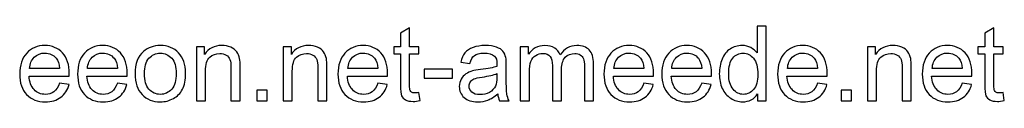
# Model space of a CAD drawing. Header units: millimetres. Extents: x -588 to 641, y -646 to 664.
# Tile 7 of 26: x 136 to 365, y -646 to -629. Entities that reach past the tile are written whole.
import ezdxf

# ---------------------------------------------------------------- set-up
doc = ezdxf.new("R2010")
doc.units = ezdxf.units.MM
doc.header["$MEASUREMENT"] = 0
doc.layers.add('Layer 1', color=7, linetype='Continuous')

msp = doc.modelspace()

# ---------------------------------------------------------------- linework, layer by layer
at = {"layer": 'Layer 1', "color": 250}
for points, knots in [([(228.3447, -644.0798), (228.3447, -644.0798), (228.6352, -645.9599), (228.6352, -645.9599), (228.6352, -645.9599), (228.038, -646.085), (227.5014, -646.1496), (227.0334, -646.1496), (227.0334, -646.1496), (226.2628, -646.1496), (225.6656, -646.0285), (225.238, -645.7824), (225.238, -645.7824), (224.8143, -645.5363), (224.5158, -645.2175), (224.3423, -644.8181), (224.3423, -644.8181), (224.1688, -644.4187), (224.084, -643.5795), (224.084, -642.3005), (224.084, -642.3005), (224.084, -642.3005), (224.084, -635.0623), (224.084, -635.0623), (224.084, -635.0623), (224.084, -635.0623), (222.5105, -635.0623), (222.5105, -635.0623), (222.5105, -635.0623), (222.5105, -635.0623), (222.5105, -633.4161), (222.5105, -633.4161), (222.5105, -633.4161), (222.5105, -633.4161), (224.084, -633.4161), (224.084, -633.4161), (224.084, -633.4161), (224.084, -633.4161), (224.084, -630.3095), (224.084, -630.3095), (224.084, -630.3095), (224.084, -630.3095), (226.2144, -629.0305), (226.2144, -629.0305), (226.2144, -629.0305), (226.2144, -629.0305), (226.2144, -633.4161), (226.2144, -633.4161), (226.2144, -633.4161), (226.2144, -633.4161), (228.3447, -633.4161), (228.3447, -633.4161), (228.3447, -633.4161), (228.3447, -633.4161), (228.3447, -635.0623), (228.3447, -635.0623), (228.3447, -635.0623), (228.3447, -635.0623), (226.2144, -635.0623), (226.2144, -635.0623), (226.2144, -635.0623), (226.2144, -635.0623), (226.2144, -642.4215), (226.2144, -642.4215), (226.2144, -642.4215), (226.2144, -643.0308), (226.2507, -643.4221), (226.3273, -643.5956), (226.3273, -643.5956), (226.3999, -643.7691), (226.521, -643.9063), (226.6904, -644.0112), (226.6904, -644.0112), (226.8599, -644.112), (227.102, -644.1645), (227.4167, -644.1645), (227.4167, -644.1645), (227.6507, -644.1645), (227.9614, -644.1363), (228.3447, -644.0798)], [0, 0, 0, 0, 0.04761905, 0.04761905, 0.04761905, 0.04761905, 0.0952381, 0.0952381, 0.0952381, 0.0952381, 0.14285714, 0.14285714, 0.14285714, 0.14285714, 0.19047619, 0.19047619, 0.19047619, 0.19047619, 0.23809524, 0.23809524, 0.23809524, 0.23809524, 0.28571429, 0.28571429, 0.28571429, 0.28571429, 0.33333333, 0.33333333, 0.33333333, 0.33333333, 0.38095238, 0.38095238, 0.38095238, 0.38095238, 0.42857143, 0.42857143, 0.42857143, 0.42857143, 0.47619048, 0.47619048, 0.47619048, 0.47619048, 0.52380952, 0.52380952, 0.52380952, 0.52380952, 0.57142857, 0.57142857, 0.57142857, 0.57142857, 0.61904762, 0.61904762, 0.61904762, 0.61904762, 0.66666667, 0.66666667, 0.66666667, 0.66666667, 0.71428571, 0.71428571, 0.71428571, 0.71428571, 0.76190476, 0.76190476, 0.76190476, 0.76190476, 0.80952381, 0.80952381, 0.80952381, 0.80952381, 0.85714286, 0.85714286, 0.85714286, 0.85714286, 0.9047619, 0.9047619, 0.9047619, 0.9047619, 1, 1, 1, 1]), ([(307.1741, -645.9801), (307.1741, -645.9801), (307.1741, -644.3864), (307.1741, -644.3864), (307.1741, -644.3864), (306.3793, -645.625), (305.2092, -646.2464), (303.6639, -646.2464), (303.6639, -646.2464), (302.6634, -646.2464), (301.7434, -645.972), (300.9083, -645.4193), (300.9083, -645.4193), (300.0691, -644.8706), (299.4195, -644.0999), (298.9555, -643.1155), (298.9555, -643.1155), (298.4955, -642.127), (298.2656, -640.9933), (298.2656, -639.7102), (298.2656, -639.7102), (298.2656, -638.4595), (298.4754, -637.3257), (298.8909, -636.305), (298.8909, -636.305), (299.3105, -635.2882), (299.9359, -634.5055), (300.7711, -633.9649), (300.7711, -633.9649), (301.6022, -633.4202), (302.5383, -633.1499), (303.5671, -633.1499), (303.5671, -633.1499), (304.3256, -633.1499), (304.9994, -633.3112), (305.5885, -633.63), (305.5885, -633.63), (306.1775, -633.9487), (306.6577, -634.3683), (307.0289, -634.8807), (307.0289, -634.8807), (307.0289, -634.8807), (307.0289, -628.6472), (307.0289, -628.6472), (307.0289, -628.6472), (307.0289, -628.6472), (309.1592, -628.6472), (309.1592, -628.6472), (309.1592, -628.6472), (309.1592, -628.6472), (309.1592, -645.9801), (309.1592, -645.9801), (309.1592, -645.9801), (309.1592, -645.9801), (307.1741, -645.9801), (307.1741, -645.9801)], [0, 0, 0, 0, 0.06666667, 0.06666667, 0.06666667, 0.06666667, 0.13333333, 0.13333333, 0.13333333, 0.13333333, 0.2, 0.2, 0.2, 0.2, 0.26666667, 0.26666667, 0.26666667, 0.26666667, 0.33333333, 0.33333333, 0.33333333, 0.33333333, 0.4, 0.4, 0.4, 0.4, 0.46666667, 0.46666667, 0.46666667, 0.46666667, 0.53333333, 0.53333333, 0.53333333, 0.53333333, 0.6, 0.6, 0.6, 0.6, 0.66666667, 0.66666667, 0.66666667, 0.66666667, 0.73333333, 0.73333333, 0.73333333, 0.73333333, 0.8, 0.8, 0.8, 0.8, 0.86666667, 0.86666667, 0.86666667, 0.86666667, 1, 1, 1, 1]), ([(364.2688, -644.0798), (364.2688, -644.0798), (364.5593, -645.9599), (364.5593, -645.9599), (364.5593, -645.9599), (363.9621, -646.085), (363.4255, -646.1496), (362.9575, -646.1496), (362.9575, -646.1496), (362.1869, -646.1496), (361.5897, -646.0285), (361.1621, -645.7824), (361.1621, -645.7824), (360.7384, -645.5363), (360.4399, -645.2175), (360.2664, -644.8181), (360.2664, -644.8181), (360.0929, -644.4187), (360.0081, -643.5795), (360.0081, -642.3005), (360.0081, -642.3005), (360.0081, -642.3005), (360.0081, -635.0623), (360.0081, -635.0623), (360.0081, -635.0623), (360.0081, -635.0623), (358.4346, -635.0623), (358.4346, -635.0623), (358.4346, -635.0623), (358.4346, -635.0623), (358.4346, -633.4161), (358.4346, -633.4161), (358.4346, -633.4161), (358.4346, -633.4161), (360.0081, -633.4161), (360.0081, -633.4161), (360.0081, -633.4161), (360.0081, -633.4161), (360.0081, -630.3095), (360.0081, -630.3095), (360.0081, -630.3095), (360.0081, -630.3095), (362.1385, -629.0305), (362.1385, -629.0305), (362.1385, -629.0305), (362.1385, -629.0305), (362.1385, -633.4161), (362.1385, -633.4161), (362.1385, -633.4161), (362.1385, -633.4161), (364.2688, -633.4161), (364.2688, -633.4161), (364.2688, -633.4161), (364.2688, -633.4161), (364.2688, -635.0623), (364.2688, -635.0623), (364.2688, -635.0623), (364.2688, -635.0623), (362.1385, -635.0623), (362.1385, -635.0623), (362.1385, -635.0623), (362.1385, -635.0623), (362.1385, -642.4215), (362.1385, -642.4215), (362.1385, -642.4215), (362.1385, -643.0308), (362.1748, -643.4221), (362.2514, -643.5956), (362.2514, -643.5956), (362.324, -643.7691), (362.4451, -643.9063), (362.6145, -644.0112), (362.6145, -644.0112), (362.784, -644.112), (363.0261, -644.1645), (363.3408, -644.1645), (363.3408, -644.1645), (363.5748, -644.1645), (363.8855, -644.1363), (364.2688, -644.0798)], [0, 0, 0, 0, 0.04761905, 0.04761905, 0.04761905, 0.04761905, 0.0952381, 0.0952381, 0.0952381, 0.0952381, 0.14285714, 0.14285714, 0.14285714, 0.14285714, 0.19047619, 0.19047619, 0.19047619, 0.19047619, 0.23809524, 0.23809524, 0.23809524, 0.23809524, 0.28571429, 0.28571429, 0.28571429, 0.28571429, 0.33333333, 0.33333333, 0.33333333, 0.33333333, 0.38095238, 0.38095238, 0.38095238, 0.38095238, 0.42857143, 0.42857143, 0.42857143, 0.42857143, 0.47619048, 0.47619048, 0.47619048, 0.47619048, 0.52380952, 0.52380952, 0.52380952, 0.52380952, 0.57142857, 0.57142857, 0.57142857, 0.57142857, 0.61904762, 0.61904762, 0.61904762, 0.61904762, 0.66666667, 0.66666667, 0.66666667, 0.66666667, 0.71428571, 0.71428571, 0.71428571, 0.71428571, 0.76190476, 0.76190476, 0.76190476, 0.76190476, 0.80952381, 0.80952381, 0.80952381, 0.80952381, 0.85714286, 0.85714286, 0.85714286, 0.85714286, 0.9047619, 0.9047619, 0.9047619, 0.9047619, 1, 1, 1, 1]), ([(144.7826, -641.9132), (144.7826, -641.9132), (146.9855, -642.2037), (146.9855, -642.2037), (146.9855, -642.2037), (146.6425, -643.4826), (146.001, -644.4792), (145.065, -645.1853), (145.065, -645.1853), (144.1289, -645.8913), (142.9347, -646.2464), (141.4782, -646.2464), (141.4782, -646.2464), (139.6464, -646.2464), (138.1939, -645.6815), (137.1207, -644.5518), (137.1207, -644.5518), (136.0475, -643.4262), (135.5109, -641.8405), (135.5109, -639.803), (135.5109, -639.803), (135.5109, -637.6969), (136.0515, -636.0589), (137.1369, -634.8969), (137.1369, -634.8969), (138.2222, -633.7309), (139.6303, -633.1499), (141.3612, -633.1499), (141.3612, -633.1499), (143.0355, -633.1499), (144.4033, -633.7187), (145.4644, -634.8606), (145.4644, -634.8606), (146.5255, -636.0024), (147.0581, -637.6082), (147.0581, -639.678), (147.0581, -639.678), (147.0581, -639.803), (147.0541, -639.9927), (147.046, -640.2428), (147.046, -640.2428), (147.046, -640.2428), (137.6896, -640.2428), (137.6896, -640.2428), (137.6896, -640.2428), (137.7703, -641.6186), (138.1576, -642.6757), (138.8597, -643.406), (138.8597, -643.406), (139.5577, -644.1363), (140.4332, -644.5034), (141.4782, -644.5034), (141.4782, -644.5034), (142.2569, -644.5034), (142.9226, -644.2976), (143.4713, -643.8861), (143.4713, -643.8861), (144.024, -643.4746), (144.4598, -642.8169), (144.7826, -641.9132)], [0, 0, 0, 0, 0.0625, 0.0625, 0.0625, 0.0625, 0.125, 0.125, 0.125, 0.125, 0.1875, 0.1875, 0.1875, 0.1875, 0.25, 0.25, 0.25, 0.25, 0.3125, 0.3125, 0.3125, 0.3125, 0.375, 0.375, 0.375, 0.375, 0.4375, 0.4375, 0.4375, 0.4375, 0.5, 0.5, 0.5, 0.5, 0.5625, 0.5625, 0.5625, 0.5625, 0.625, 0.625, 0.625, 0.625, 0.6875, 0.6875, 0.6875, 0.6875, 0.75, 0.75, 0.75, 0.75, 0.8125, 0.8125, 0.8125, 0.8125, 0.875, 0.875, 0.875, 0.875, 1, 1, 1, 1]), ([(158.2463, -641.9132), (158.2463, -641.9132), (160.4492, -642.2037), (160.4492, -642.2037), (160.4492, -642.2037), (160.1062, -643.4826), (159.4647, -644.4792), (158.5287, -645.1853), (158.5287, -645.1853), (157.5926, -645.8913), (156.3984, -646.2464), (154.9419, -646.2464), (154.9419, -646.2464), (153.1101, -646.2464), (151.6576, -645.6815), (150.5844, -644.5518), (150.5844, -644.5518), (149.5112, -643.4262), (148.9746, -641.8405), (148.9746, -639.803), (148.9746, -639.803), (148.9746, -637.6969), (149.5152, -636.0589), (150.6006, -634.8969), (150.6006, -634.8969), (151.6859, -633.7309), (153.094, -633.1499), (154.8249, -633.1499), (154.8249, -633.1499), (156.4992, -633.1499), (157.867, -633.7187), (158.9281, -634.8606), (158.9281, -634.8606), (159.9892, -636.0024), (160.5218, -637.6082), (160.5218, -639.678), (160.5218, -639.678), (160.5218, -639.803), (160.5178, -639.9927), (160.5097, -640.2428), (160.5097, -640.2428), (160.5097, -640.2428), (151.1533, -640.2428), (151.1533, -640.2428), (151.1533, -640.2428), (151.234, -641.6186), (151.6213, -642.6757), (152.3234, -643.406), (152.3234, -643.406), (153.0214, -644.1363), (153.8969, -644.5034), (154.9419, -644.5034), (154.9419, -644.5034), (155.7206, -644.5034), (156.3863, -644.2976), (156.935, -643.8861), (156.935, -643.8861), (157.4877, -643.4746), (157.9235, -642.8169), (158.2463, -641.9132)], [0, 0, 0, 0, 0.0625, 0.0625, 0.0625, 0.0625, 0.125, 0.125, 0.125, 0.125, 0.1875, 0.1875, 0.1875, 0.1875, 0.25, 0.25, 0.25, 0.25, 0.3125, 0.3125, 0.3125, 0.3125, 0.375, 0.375, 0.375, 0.375, 0.4375, 0.4375, 0.4375, 0.4375, 0.5, 0.5, 0.5, 0.5, 0.5625, 0.5625, 0.5625, 0.5625, 0.625, 0.625, 0.625, 0.625, 0.6875, 0.6875, 0.6875, 0.6875, 0.75, 0.75, 0.75, 0.75, 0.8125, 0.8125, 0.8125, 0.8125, 0.875, 0.875, 0.875, 0.875, 1, 1, 1, 1]), ([(162.3415, -639.6981), (162.3415, -637.3782), (162.987, -635.6594), (164.2821, -634.5418), (164.2821, -634.5418), (165.3594, -633.6138), (166.6787, -633.1499), (168.2321, -633.1499), (168.2321, -633.1499), (169.9549, -633.1499), (171.367, -633.7147), (172.4644, -634.8444), (172.4644, -634.8444), (173.5578, -635.9701), (174.1066, -637.5315), (174.1066, -639.5206), (174.1066, -639.5206), (174.1066, -641.1345), (173.8645, -642.4014), (173.3803, -643.3253), (173.3803, -643.3253), (172.8962, -644.2492), (172.1901, -644.9674), (171.2621, -645.4798), (171.2621, -645.4798), (170.3382, -645.9922), (169.3255, -646.2464), (168.2321, -646.2464), (168.2321, -646.2464), (166.473, -646.2464), (165.0528, -645.6856), (163.9674, -644.5599), (163.9674, -644.5599), (162.8821, -643.4342), (162.3415, -641.8123), (162.3415, -639.6981)], [0, 0, 0, 0, 0.1, 0.1, 0.1, 0.1, 0.2, 0.2, 0.2, 0.2, 0.3, 0.3, 0.3, 0.3, 0.4, 0.4, 0.4, 0.4, 0.5, 0.5, 0.5, 0.5, 0.6, 0.6, 0.6, 0.6, 0.7, 0.7, 0.7, 0.7, 0.8, 0.8, 0.8, 0.8, 1, 1, 1, 1]), ([(176.604, -645.9801), (176.604, -645.9801), (176.604, -633.4161), (176.604, -633.4161), (176.604, -633.4161), (176.604, -633.4161), (178.5165, -633.4161), (178.5165, -633.4161), (178.5165, -633.4161), (178.5165, -633.4161), (178.5165, -635.1995), (178.5165, -635.1995), (178.5165, -635.1995), (179.4364, -633.8317), (180.7678, -633.1499), (182.5067, -633.1499), (182.5067, -633.1499), (183.2653, -633.1499), (183.9592, -633.287), (184.5927, -633.5574), (184.5927, -633.5574), (185.2261, -633.8277), (185.7022, -634.1868), (186.0169, -634.6265), (186.0169, -634.6265), (186.3316, -635.0663), (186.5535, -635.5908), (186.6786, -636.196), (186.6786, -636.196), (186.7552, -636.5914), (186.7956, -637.2814), (186.7956, -638.2658), (186.7956, -638.2658), (186.7956, -638.2658), (186.7956, -645.9801), (186.7956, -645.9801), (186.7956, -645.9801), (186.7956, -645.9801), (184.6653, -645.9801), (184.6653, -645.9801), (184.6653, -645.9801), (184.6653, -645.9801), (184.6653, -638.3465), (184.6653, -638.3465), (184.6653, -638.3465), (184.6653, -637.4791), (184.5846, -636.8295), (184.4192, -636.4018), (184.4192, -636.4018), (184.2538, -635.9741), (183.9592, -635.6312), (183.5396, -635.373), (183.5396, -635.373), (183.12, -635.1188), (182.6238, -634.9897), (182.0589, -634.9897), (182.0589, -634.9897), (181.1551, -634.9897), (180.3764, -635.2761), (179.7188, -635.8531), (179.7188, -635.8531), (179.0611, -636.426), (178.7343, -637.5194), (178.7343, -639.1252), (178.7343, -639.1252), (178.7343, -639.1252), (178.7343, -645.9801), (178.7343, -645.9801), (178.7343, -645.9801), (178.7343, -645.9801), (176.604, -645.9801), (176.604, -645.9801)], [0, 0, 0, 0, 0.05263158, 0.05263158, 0.05263158, 0.05263158, 0.10526316, 0.10526316, 0.10526316, 0.10526316, 0.15789474, 0.15789474, 0.15789474, 0.15789474, 0.21052632, 0.21052632, 0.21052632, 0.21052632, 0.26315789, 0.26315789, 0.26315789, 0.26315789, 0.31578947, 0.31578947, 0.31578947, 0.31578947, 0.36842105, 0.36842105, 0.36842105, 0.36842105, 0.42105263, 0.42105263, 0.42105263, 0.42105263, 0.47368421, 0.47368421, 0.47368421, 0.47368421, 0.52631579, 0.52631579, 0.52631579, 0.52631579, 0.57894737, 0.57894737, 0.57894737, 0.57894737, 0.63157895, 0.63157895, 0.63157895, 0.63157895, 0.68421053, 0.68421053, 0.68421053, 0.68421053, 0.73684211, 0.73684211, 0.73684211, 0.73684211, 0.78947368, 0.78947368, 0.78947368, 0.78947368, 0.84210526, 0.84210526, 0.84210526, 0.84210526, 0.89473684, 0.89473684, 0.89473684, 0.89473684, 1, 1, 1, 1]), ([(196.7935, -645.9801), (196.7935, -645.9801), (196.7935, -633.4161), (196.7935, -633.4161), (196.7935, -633.4161), (196.7935, -633.4161), (198.706, -633.4161), (198.706, -633.4161), (198.706, -633.4161), (198.706, -633.4161), (198.706, -635.1995), (198.706, -635.1995), (198.706, -635.1995), (199.6259, -633.8317), (200.9573, -633.1499), (202.6962, -633.1499), (202.6962, -633.1499), (203.4548, -633.1499), (204.1487, -633.287), (204.7822, -633.5574), (204.7822, -633.5574), (205.4156, -633.8277), (205.8917, -634.1868), (206.2064, -634.6265), (206.2064, -634.6265), (206.5211, -635.0663), (206.743, -635.5908), (206.8681, -636.196), (206.8681, -636.196), (206.9447, -636.5914), (206.9851, -637.2814), (206.9851, -638.2658), (206.9851, -638.2658), (206.9851, -638.2658), (206.9851, -645.9801), (206.9851, -645.9801), (206.9851, -645.9801), (206.9851, -645.9801), (204.8548, -645.9801), (204.8548, -645.9801), (204.8548, -645.9801), (204.8548, -645.9801), (204.8548, -638.3465), (204.8548, -638.3465), (204.8548, -638.3465), (204.8548, -637.4791), (204.7741, -636.8295), (204.6087, -636.4018), (204.6087, -636.4018), (204.4433, -635.9741), (204.1487, -635.6312), (203.7291, -635.373), (203.7291, -635.373), (203.3095, -635.1188), (202.8133, -634.9897), (202.2484, -634.9897), (202.2484, -634.9897), (201.3446, -634.9897), (200.5659, -635.2761), (199.9083, -635.8531), (199.9083, -635.8531), (199.2506, -636.426), (198.9238, -637.5194), (198.9238, -639.1252), (198.9238, -639.1252), (198.9238, -639.1252), (198.9238, -645.9801), (198.9238, -645.9801), (198.9238, -645.9801), (198.9238, -645.9801), (196.7935, -645.9801), (196.7935, -645.9801)], [0, 0, 0, 0, 0.05263158, 0.05263158, 0.05263158, 0.05263158, 0.10526316, 0.10526316, 0.10526316, 0.10526316, 0.15789474, 0.15789474, 0.15789474, 0.15789474, 0.21052632, 0.21052632, 0.21052632, 0.21052632, 0.26315789, 0.26315789, 0.26315789, 0.26315789, 0.31578947, 0.31578947, 0.31578947, 0.31578947, 0.36842105, 0.36842105, 0.36842105, 0.36842105, 0.42105263, 0.42105263, 0.42105263, 0.42105263, 0.47368421, 0.47368421, 0.47368421, 0.47368421, 0.52631579, 0.52631579, 0.52631579, 0.52631579, 0.57894737, 0.57894737, 0.57894737, 0.57894737, 0.63157895, 0.63157895, 0.63157895, 0.63157895, 0.68421053, 0.68421053, 0.68421053, 0.68421053, 0.73684211, 0.73684211, 0.73684211, 0.73684211, 0.78947368, 0.78947368, 0.78947368, 0.78947368, 0.84210526, 0.84210526, 0.84210526, 0.84210526, 0.89473684, 0.89473684, 0.89473684, 0.89473684, 1, 1, 1, 1]), ([(218.8269, -641.9132), (218.8269, -641.9132), (221.0298, -642.2037), (221.0298, -642.2037), (221.0298, -642.2037), (220.6868, -643.4826), (220.0453, -644.4792), (219.1093, -645.1853), (219.1093, -645.1853), (218.1732, -645.8913), (216.979, -646.2464), (215.5225, -646.2464), (215.5225, -646.2464), (213.6907, -646.2464), (212.2382, -645.6815), (211.165, -644.5518), (211.165, -644.5518), (210.0918, -643.4262), (209.5552, -641.8405), (209.5552, -639.803), (209.5552, -639.803), (209.5552, -637.6969), (210.0958, -636.0589), (211.1812, -634.8969), (211.1812, -634.8969), (212.2665, -633.7309), (213.6746, -633.1499), (215.4055, -633.1499), (215.4055, -633.1499), (217.0798, -633.1499), (218.4476, -633.7187), (219.5087, -634.8606), (219.5087, -634.8606), (220.5698, -636.0024), (221.1024, -637.6082), (221.1024, -639.678), (221.1024, -639.678), (221.1024, -639.803), (221.0984, -639.9927), (221.0903, -640.2428), (221.0903, -640.2428), (221.0903, -640.2428), (211.7339, -640.2428), (211.7339, -640.2428), (211.7339, -640.2428), (211.8146, -641.6186), (212.2019, -642.6757), (212.904, -643.406), (212.904, -643.406), (213.602, -644.1363), (214.4775, -644.5034), (215.5225, -644.5034), (215.5225, -644.5034), (216.3012, -644.5034), (216.9669, -644.2976), (217.5156, -643.8861), (217.5156, -643.8861), (218.0683, -643.4746), (218.5041, -642.8169), (218.8269, -641.9132)], [0, 0, 0, 0, 0.0625, 0.0625, 0.0625, 0.0625, 0.125, 0.125, 0.125, 0.125, 0.1875, 0.1875, 0.1875, 0.1875, 0.25, 0.25, 0.25, 0.25, 0.3125, 0.3125, 0.3125, 0.3125, 0.375, 0.375, 0.375, 0.375, 0.4375, 0.4375, 0.4375, 0.4375, 0.5, 0.5, 0.5, 0.5, 0.5625, 0.5625, 0.5625, 0.5625, 0.625, 0.625, 0.625, 0.625, 0.6875, 0.6875, 0.6875, 0.6875, 0.75, 0.75, 0.75, 0.75, 0.8125, 0.8125, 0.8125, 0.8125, 0.875, 0.875, 0.875, 0.875, 1, 1, 1, 1]), ([(246.7145, -644.4066), (245.9237, -645.0804), (245.1612, -645.5524), (244.4309, -645.8308), (244.4309, -645.8308), (243.7006, -646.1092), (242.9179, -646.2464), (242.0787, -646.2464), (242.0787, -646.2464), (240.6989, -646.2464), (239.6377, -645.9115), (238.8954, -645.2377), (238.8954, -645.2377), (238.153, -644.568), (237.7818, -643.7086), (237.7818, -642.6636), (237.7818, -642.6636), (237.7818, -642.0503), (237.923, -641.4895), (238.2014, -640.9811), (238.2014, -640.9811), (238.4838, -640.4728), (238.851, -640.0693), (239.3029, -639.7627), (239.3029, -639.7627), (239.7588, -639.456), (240.2671, -639.222), (240.836, -639.0647), (240.836, -639.0647), (241.2556, -638.9557), (241.8891, -638.8508), (242.7323, -638.7459), (242.7323, -638.7459), (244.4511, -638.5442), (245.722, -638.2981), (246.533, -638.0157), (246.533, -638.0157), (246.541, -637.7252), (246.5451, -637.5396), (246.5451, -637.4629), (246.5451, -637.4629), (246.5451, -636.5995), (246.3434, -635.9903), (245.9399, -635.6352), (245.9399, -635.6352), (245.3952, -635.1551), (244.5842, -634.917), (243.511, -634.917), (243.511, -634.917), (242.5064, -634.917), (241.764, -635.0946), (241.2879, -635.4456), (241.2879, -635.4456), (240.8078, -635.7966), (240.4568, -636.4179), (240.2268, -637.3136), (240.2268, -637.3136), (240.2268, -637.3136), (238.1449, -637.0231), (238.1449, -637.0231), (238.1449, -637.0231), (238.3345, -636.1315), (238.6452, -635.4093), (239.081, -634.8606), (239.081, -634.8606), (239.5167, -634.3118), (240.1461, -633.8922), (240.9692, -633.5937), (240.9692, -633.5937), (241.7882, -633.2991), (242.7444, -633.1499), (243.8257, -633.1499), (243.8257, -633.1499), (244.8989, -633.1499), (245.7745, -633.2749), (246.4483, -633.5291), (246.4483, -633.5291), (247.118, -633.7833), (247.6143, -634.098), (247.929, -634.4813), (247.929, -634.4813), (248.2437, -634.8646), (248.4656, -635.3488), (248.5947, -635.9338), (248.5947, -635.9338), (248.6633, -636.2969), (248.6996, -636.9505), (248.6996, -637.8906), (248.6996, -637.8906), (248.6996, -637.8906), (248.6996, -640.7149), (248.6996, -640.7149), (248.6996, -640.7149), (248.6996, -642.6878), (248.744, -643.9345), (248.8327, -644.4631), (248.8327, -644.4631), (248.9175, -644.9916), (249.095, -645.4959), (249.3532, -645.9801), (249.3532, -645.9801), (249.3532, -645.9801), (247.1261, -645.9801), (247.1261, -645.9801), (247.1261, -645.9801), (246.9122, -645.5323), (246.7751, -645.0077), (246.7145, -644.4066)], [0, 0, 0, 0, 0.03571429, 0.03571429, 0.03571429, 0.03571429, 0.07142857, 0.07142857, 0.07142857, 0.07142857, 0.10714286, 0.10714286, 0.10714286, 0.10714286, 0.14285714, 0.14285714, 0.14285714, 0.14285714, 0.17857143, 0.17857143, 0.17857143, 0.17857143, 0.21428571, 0.21428571, 0.21428571, 0.21428571, 0.25, 0.25, 0.25, 0.25, 0.28571429, 0.28571429, 0.28571429, 0.28571429, 0.32142857, 0.32142857, 0.32142857, 0.32142857, 0.35714286, 0.35714286, 0.35714286, 0.35714286, 0.39285714, 0.39285714, 0.39285714, 0.39285714, 0.42857143, 0.42857143, 0.42857143, 0.42857143, 0.46428571, 0.46428571, 0.46428571, 0.46428571, 0.5, 0.5, 0.5, 0.5, 0.53571429, 0.53571429, 0.53571429, 0.53571429, 0.57142857, 0.57142857, 0.57142857, 0.57142857, 0.60714286, 0.60714286, 0.60714286, 0.60714286, 0.64285714, 0.64285714, 0.64285714, 0.64285714, 0.67857143, 0.67857143, 0.67857143, 0.67857143, 0.71428571, 0.71428571, 0.71428571, 0.71428571, 0.75, 0.75, 0.75, 0.75, 0.78571429, 0.78571429, 0.78571429, 0.78571429, 0.82142857, 0.82142857, 0.82142857, 0.82142857, 0.85714286, 0.85714286, 0.85714286, 0.85714286, 0.89285714, 0.89285714, 0.89285714, 0.89285714, 0.92857143, 0.92857143, 0.92857143, 0.92857143, 1, 1, 1, 1]), ([(251.9717, -645.9801), (251.9717, -645.9801), (251.9717, -633.4161), (251.9717, -633.4161), (251.9717, -633.4161), (251.9717, -633.4161), (253.8842, -633.4161), (253.8842, -633.4161), (253.8842, -633.4161), (253.8842, -633.4161), (253.8842, -635.1914), (253.8842, -635.1914), (253.8842, -635.1914), (254.2755, -634.5781), (254.8, -634.0819), (255.4536, -633.7107), (255.4536, -633.7107), (256.1073, -633.3355), (256.8496, -633.1499), (257.6848, -633.1499), (257.6848, -633.1499), (258.6128, -633.1499), (259.3753, -633.3435), (259.9684, -633.7268), (259.9684, -633.7268), (260.5615, -634.1141), (260.9811, -634.6508), (261.2232, -635.3447), (261.2232, -635.3447), (262.2238, -633.8801), (263.5189, -633.1499), (265.1167, -633.1499), (265.1167, -633.1499), (266.3674, -633.1499), (267.3317, -633.4928), (268.0015, -634.1827), (268.0015, -634.1827), (268.6752, -634.8727), (269.0142, -635.9338), (269.0142, -637.3661), (269.0142, -637.3661), (269.0142, -637.3661), (269.0142, -645.9801), (269.0142, -645.9801), (269.0142, -645.9801), (269.0142, -645.9801), (266.8839, -645.9801), (266.8839, -645.9801), (266.8839, -645.9801), (266.8839, -645.9801), (266.8839, -638.0722), (266.8839, -638.0722), (266.8839, -638.0722), (266.8839, -637.2249), (266.8112, -636.6116), (266.6741, -636.2364), (266.6741, -636.2364), (266.5369, -635.8612), (266.2867, -635.5626), (265.9196, -635.3326), (265.9196, -635.3326), (265.5565, -635.1026), (265.1288, -634.9897), (264.6406, -634.9897), (264.6406, -634.9897), (263.753, -634.9897), (263.0186, -635.2842), (262.4336, -635.8692), (262.4336, -635.8692), (261.8486, -636.4583), (261.5581, -637.3984), (261.5581, -638.6895), (261.5581, -638.6895), (261.5581, -638.6895), (261.5581, -645.9801), (261.5581, -645.9801), (261.5581, -645.9801), (261.5581, -645.9801), (259.4278, -645.9801), (259.4278, -645.9801), (259.4278, -645.9801), (259.4278, -645.9801), (259.4278, -637.826), (259.4278, -637.826), (259.4278, -637.826), (259.4278, -636.8819), (259.2543, -636.1718), (258.9073, -635.6998), (258.9073, -635.6998), (258.5603, -635.2277), (257.9915, -634.9897), (257.2047, -634.9897), (257.2047, -634.9897), (256.6076, -634.9897), (256.0548, -635.147), (255.5464, -635.4617), (255.5464, -635.4617), (255.0381, -635.7764), (254.6709, -636.2364), (254.4409, -636.8456), (254.4409, -636.8456), (254.215, -637.4508), (254.102, -638.3263), (254.102, -639.4681), (254.102, -639.4681), (254.102, -639.4681), (254.102, -645.9801), (254.102, -645.9801), (254.102, -645.9801), (254.102, -645.9801), (251.9717, -645.9801), (251.9717, -645.9801)], [0, 0, 0, 0, 0.03448276, 0.03448276, 0.03448276, 0.03448276, 0.06896552, 0.06896552, 0.06896552, 0.06896552, 0.10344828, 0.10344828, 0.10344828, 0.10344828, 0.13793103, 0.13793103, 0.13793103, 0.13793103, 0.17241379, 0.17241379, 0.17241379, 0.17241379, 0.20689655, 0.20689655, 0.20689655, 0.20689655, 0.24137931, 0.24137931, 0.24137931, 0.24137931, 0.27586207, 0.27586207, 0.27586207, 0.27586207, 0.31034483, 0.31034483, 0.31034483, 0.31034483, 0.34482759, 0.34482759, 0.34482759, 0.34482759, 0.37931034, 0.37931034, 0.37931034, 0.37931034, 0.4137931, 0.4137931, 0.4137931, 0.4137931, 0.44827586, 0.44827586, 0.44827586, 0.44827586, 0.48275862, 0.48275862, 0.48275862, 0.48275862, 0.51724138, 0.51724138, 0.51724138, 0.51724138, 0.55172414, 0.55172414, 0.55172414, 0.55172414, 0.5862069, 0.5862069, 0.5862069, 0.5862069, 0.62068966, 0.62068966, 0.62068966, 0.62068966, 0.65517241, 0.65517241, 0.65517241, 0.65517241, 0.68965517, 0.68965517, 0.68965517, 0.68965517, 0.72413793, 0.72413793, 0.72413793, 0.72413793, 0.75862069, 0.75862069, 0.75862069, 0.75862069, 0.79310345, 0.79310345, 0.79310345, 0.79310345, 0.82758621, 0.82758621, 0.82758621, 0.82758621, 0.86206897, 0.86206897, 0.86206897, 0.86206897, 0.89655172, 0.89655172, 0.89655172, 0.89655172, 0.93103448, 0.93103448, 0.93103448, 0.93103448, 1, 1, 1, 1]), ([(280.7067, -641.9132), (280.7067, -641.9132), (282.9096, -642.2037), (282.9096, -642.2037), (282.9096, -642.2037), (282.5666, -643.4826), (281.9251, -644.4792), (280.9891, -645.1853), (280.9891, -645.1853), (280.053, -645.8913), (278.8588, -646.2464), (277.4023, -646.2464), (277.4023, -646.2464), (275.5705, -646.2464), (274.118, -645.6815), (273.0448, -644.5518), (273.0448, -644.5518), (271.9716, -643.4262), (271.435, -641.8405), (271.435, -639.803), (271.435, -639.803), (271.435, -637.6969), (271.9756, -636.0589), (273.061, -634.8969), (273.061, -634.8969), (274.1463, -633.7309), (275.5544, -633.1499), (277.2853, -633.1499), (277.2853, -633.1499), (278.9596, -633.1499), (280.3274, -633.7187), (281.3885, -634.8606), (281.3885, -634.8606), (282.4496, -636.0024), (282.9822, -637.6082), (282.9822, -639.678), (282.9822, -639.678), (282.9822, -639.803), (282.9782, -639.9927), (282.9701, -640.2428), (282.9701, -640.2428), (282.9701, -640.2428), (273.6137, -640.2428), (273.6137, -640.2428), (273.6137, -640.2428), (273.6944, -641.6186), (274.0817, -642.6757), (274.7838, -643.406), (274.7838, -643.406), (275.4818, -644.1363), (276.3573, -644.5034), (277.4023, -644.5034), (277.4023, -644.5034), (278.181, -644.5034), (278.8467, -644.2976), (279.3954, -643.8861), (279.3954, -643.8861), (279.9481, -643.4746), (280.3839, -642.8169), (280.7067, -641.9132)], [0, 0, 0, 0, 0.0625, 0.0625, 0.0625, 0.0625, 0.125, 0.125, 0.125, 0.125, 0.1875, 0.1875, 0.1875, 0.1875, 0.25, 0.25, 0.25, 0.25, 0.3125, 0.3125, 0.3125, 0.3125, 0.375, 0.375, 0.375, 0.375, 0.4375, 0.4375, 0.4375, 0.4375, 0.5, 0.5, 0.5, 0.5, 0.5625, 0.5625, 0.5625, 0.5625, 0.625, 0.625, 0.625, 0.625, 0.6875, 0.6875, 0.6875, 0.6875, 0.75, 0.75, 0.75, 0.75, 0.8125, 0.8125, 0.8125, 0.8125, 0.875, 0.875, 0.875, 0.875, 1, 1, 1, 1]), ([(294.1704, -641.9132), (294.1704, -641.9132), (296.3733, -642.2037), (296.3733, -642.2037), (296.3733, -642.2037), (296.0303, -643.4826), (295.3888, -644.4792), (294.4528, -645.1853), (294.4528, -645.1853), (293.5167, -645.8913), (292.3225, -646.2464), (290.866, -646.2464), (290.866, -646.2464), (289.0342, -646.2464), (287.5817, -645.6815), (286.5085, -644.5518), (286.5085, -644.5518), (285.4353, -643.4262), (284.8987, -641.8405), (284.8987, -639.803), (284.8987, -639.803), (284.8987, -637.6969), (285.4393, -636.0589), (286.5247, -634.8969), (286.5247, -634.8969), (287.61, -633.7309), (289.0181, -633.1499), (290.749, -633.1499), (290.749, -633.1499), (292.4233, -633.1499), (293.7911, -633.7187), (294.8522, -634.8606), (294.8522, -634.8606), (295.9133, -636.0024), (296.4459, -637.6082), (296.4459, -639.678), (296.4459, -639.678), (296.4459, -639.803), (296.4419, -639.9927), (296.4338, -640.2428), (296.4338, -640.2428), (296.4338, -640.2428), (287.0774, -640.2428), (287.0774, -640.2428), (287.0774, -640.2428), (287.1581, -641.6186), (287.5454, -642.6757), (288.2475, -643.406), (288.2475, -643.406), (288.9455, -644.1363), (289.821, -644.5034), (290.866, -644.5034), (290.866, -644.5034), (291.6447, -644.5034), (292.3104, -644.2976), (292.8591, -643.8861), (292.8591, -643.8861), (293.4118, -643.4746), (293.8476, -642.8169), (294.1704, -641.9132)], [0, 0, 0, 0, 0.0625, 0.0625, 0.0625, 0.0625, 0.125, 0.125, 0.125, 0.125, 0.1875, 0.1875, 0.1875, 0.1875, 0.25, 0.25, 0.25, 0.25, 0.3125, 0.3125, 0.3125, 0.3125, 0.375, 0.375, 0.375, 0.375, 0.4375, 0.4375, 0.4375, 0.4375, 0.5, 0.5, 0.5, 0.5, 0.5625, 0.5625, 0.5625, 0.5625, 0.625, 0.625, 0.625, 0.625, 0.6875, 0.6875, 0.6875, 0.6875, 0.75, 0.75, 0.75, 0.75, 0.8125, 0.8125, 0.8125, 0.8125, 0.875, 0.875, 0.875, 0.875, 1, 1, 1, 1]), ([(321.0978, -641.9132), (321.0978, -641.9132), (323.3007, -642.2037), (323.3007, -642.2037), (323.3007, -642.2037), (322.9577, -643.4826), (322.3162, -644.4792), (321.3802, -645.1853), (321.3802, -645.1853), (320.4441, -645.8913), (319.2499, -646.2464), (317.7934, -646.2464), (317.7934, -646.2464), (315.9616, -646.2464), (314.5091, -645.6815), (313.4359, -644.5518), (313.4359, -644.5518), (312.3627, -643.4262), (311.8261, -641.8405), (311.8261, -639.803), (311.8261, -639.803), (311.8261, -637.6969), (312.3667, -636.0589), (313.4521, -634.8969), (313.4521, -634.8969), (314.5374, -633.7309), (315.9455, -633.1499), (317.6764, -633.1499), (317.6764, -633.1499), (319.3507, -633.1499), (320.7185, -633.7187), (321.7796, -634.8606), (321.7796, -634.8606), (322.8407, -636.0024), (323.3733, -637.6082), (323.3733, -639.678), (323.3733, -639.678), (323.3733, -639.803), (323.3693, -639.9927), (323.3612, -640.2428), (323.3612, -640.2428), (323.3612, -640.2428), (314.0048, -640.2428), (314.0048, -640.2428), (314.0048, -640.2428), (314.0855, -641.6186), (314.4728, -642.6757), (315.1749, -643.406), (315.1749, -643.406), (315.8729, -644.1363), (316.7484, -644.5034), (317.7934, -644.5034), (317.7934, -644.5034), (318.5721, -644.5034), (319.2378, -644.2976), (319.7865, -643.8861), (319.7865, -643.8861), (320.3392, -643.4746), (320.775, -642.8169), (321.0978, -641.9132)], [0, 0, 0, 0, 0.0625, 0.0625, 0.0625, 0.0625, 0.125, 0.125, 0.125, 0.125, 0.1875, 0.1875, 0.1875, 0.1875, 0.25, 0.25, 0.25, 0.25, 0.3125, 0.3125, 0.3125, 0.3125, 0.375, 0.375, 0.375, 0.375, 0.4375, 0.4375, 0.4375, 0.4375, 0.5, 0.5, 0.5, 0.5, 0.5625, 0.5625, 0.5625, 0.5625, 0.625, 0.625, 0.625, 0.625, 0.6875, 0.6875, 0.6875, 0.6875, 0.75, 0.75, 0.75, 0.75, 0.8125, 0.8125, 0.8125, 0.8125, 0.875, 0.875, 0.875, 0.875, 1, 1, 1, 1]), ([(332.7176, -645.9801), (332.7176, -645.9801), (332.7176, -633.4161), (332.7176, -633.4161), (332.7176, -633.4161), (332.7176, -633.4161), (334.6301, -633.4161), (334.6301, -633.4161), (334.6301, -633.4161), (334.6301, -633.4161), (334.6301, -635.1995), (334.6301, -635.1995), (334.6301, -635.1995), (335.55, -633.8317), (336.8814, -633.1499), (338.6203, -633.1499), (338.6203, -633.1499), (339.3789, -633.1499), (340.0728, -633.287), (340.7063, -633.5574), (340.7063, -633.5574), (341.3397, -633.8277), (341.8158, -634.1868), (342.1305, -634.6265), (342.1305, -634.6265), (342.4452, -635.0663), (342.6671, -635.5908), (342.7922, -636.196), (342.7922, -636.196), (342.8688, -636.5914), (342.9092, -637.2814), (342.9092, -638.2658), (342.9092, -638.2658), (342.9092, -638.2658), (342.9092, -645.9801), (342.9092, -645.9801), (342.9092, -645.9801), (342.9092, -645.9801), (340.7789, -645.9801), (340.7789, -645.9801), (340.7789, -645.9801), (340.7789, -645.9801), (340.7789, -638.3465), (340.7789, -638.3465), (340.7789, -638.3465), (340.7789, -637.4791), (340.6982, -636.8295), (340.5328, -636.4018), (340.5328, -636.4018), (340.3674, -635.9741), (340.0728, -635.6312), (339.6532, -635.373), (339.6532, -635.373), (339.2336, -635.1188), (338.7374, -634.9897), (338.1725, -634.9897), (338.1725, -634.9897), (337.2687, -634.9897), (336.49, -635.2761), (335.8324, -635.8531), (335.8324, -635.8531), (335.1747, -636.426), (334.8479, -637.5194), (334.8479, -639.1252), (334.8479, -639.1252), (334.8479, -639.1252), (334.8479, -645.9801), (334.8479, -645.9801), (334.8479, -645.9801), (334.8479, -645.9801), (332.7176, -645.9801), (332.7176, -645.9801)], [0, 0, 0, 0, 0.05263158, 0.05263158, 0.05263158, 0.05263158, 0.10526316, 0.10526316, 0.10526316, 0.10526316, 0.15789474, 0.15789474, 0.15789474, 0.15789474, 0.21052632, 0.21052632, 0.21052632, 0.21052632, 0.26315789, 0.26315789, 0.26315789, 0.26315789, 0.31578947, 0.31578947, 0.31578947, 0.31578947, 0.36842105, 0.36842105, 0.36842105, 0.36842105, 0.42105263, 0.42105263, 0.42105263, 0.42105263, 0.47368421, 0.47368421, 0.47368421, 0.47368421, 0.52631579, 0.52631579, 0.52631579, 0.52631579, 0.57894737, 0.57894737, 0.57894737, 0.57894737, 0.63157895, 0.63157895, 0.63157895, 0.63157895, 0.68421053, 0.68421053, 0.68421053, 0.68421053, 0.73684211, 0.73684211, 0.73684211, 0.73684211, 0.78947368, 0.78947368, 0.78947368, 0.78947368, 0.84210526, 0.84210526, 0.84210526, 0.84210526, 0.89473684, 0.89473684, 0.89473684, 0.89473684, 1, 1, 1, 1]), ([(354.751, -641.9132), (354.751, -641.9132), (356.9539, -642.2037), (356.9539, -642.2037), (356.9539, -642.2037), (356.6109, -643.4826), (355.9694, -644.4792), (355.0334, -645.1853), (355.0334, -645.1853), (354.0973, -645.8913), (352.9031, -646.2464), (351.4466, -646.2464), (351.4466, -646.2464), (349.6148, -646.2464), (348.1623, -645.6815), (347.0891, -644.5518), (347.0891, -644.5518), (346.0159, -643.4262), (345.4793, -641.8405), (345.4793, -639.803), (345.4793, -639.803), (345.4793, -637.6969), (346.0199, -636.0589), (347.1053, -634.8969), (347.1053, -634.8969), (348.1906, -633.7309), (349.5987, -633.1499), (351.3296, -633.1499), (351.3296, -633.1499), (353.0039, -633.1499), (354.3717, -633.7187), (355.4328, -634.8606), (355.4328, -634.8606), (356.4939, -636.0024), (357.0265, -637.6082), (357.0265, -639.678), (357.0265, -639.678), (357.0265, -639.803), (357.0225, -639.9927), (357.0144, -640.2428), (357.0144, -640.2428), (357.0144, -640.2428), (347.658, -640.2428), (347.658, -640.2428), (347.658, -640.2428), (347.7387, -641.6186), (348.126, -642.6757), (348.8281, -643.406), (348.8281, -643.406), (349.5261, -644.1363), (350.4016, -644.5034), (351.4466, -644.5034), (351.4466, -644.5034), (352.2253, -644.5034), (352.891, -644.2976), (353.4397, -643.8861), (353.4397, -643.8861), (353.9924, -643.4746), (354.4282, -642.8169), (354.751, -641.9132)], [0, 0, 0, 0, 0.0625, 0.0625, 0.0625, 0.0625, 0.125, 0.125, 0.125, 0.125, 0.1875, 0.1875, 0.1875, 0.1875, 0.25, 0.25, 0.25, 0.25, 0.3125, 0.3125, 0.3125, 0.3125, 0.375, 0.375, 0.375, 0.375, 0.4375, 0.4375, 0.4375, 0.4375, 0.5, 0.5, 0.5, 0.5, 0.5625, 0.5625, 0.5625, 0.5625, 0.625, 0.625, 0.625, 0.625, 0.6875, 0.6875, 0.6875, 0.6875, 0.75, 0.75, 0.75, 0.75, 0.8125, 0.8125, 0.8125, 0.8125, 0.875, 0.875, 0.875, 0.875, 1, 1, 1, 1]), ([(137.8107, -638.4998), (137.8107, -638.4998), (144.8068, -638.4998), (144.8068, -638.4998), (144.8068, -638.4998), (144.714, -637.4427), (144.4436, -636.652), (144.0039, -636.1234), (144.0039, -636.1234), (143.3301, -635.3044), (142.4505, -634.8928), (141.3733, -634.8928), (141.3733, -634.8928), (140.3969, -634.8928), (139.5778, -635.2196), (138.9121, -635.8733), (138.9121, -635.8733), (138.2504, -636.5269), (137.8833, -637.4024), (137.8107, -638.4998)], [0, 0, 0, 0, 0.16666667, 0.16666667, 0.16666667, 0.16666667, 0.33333333, 0.33333333, 0.33333333, 0.33333333, 0.5, 0.5, 0.5, 0.5, 0.66666667, 0.66666667, 0.66666667, 0.66666667, 1, 1, 1, 1]), ([(151.2744, -638.4998), (151.2744, -638.4998), (158.2705, -638.4998), (158.2705, -638.4998), (158.2705, -638.4998), (158.1777, -637.4427), (157.9073, -636.652), (157.4676, -636.1234), (157.4676, -636.1234), (156.7938, -635.3044), (155.9142, -634.8928), (154.837, -634.8928), (154.837, -634.8928), (153.8606, -634.8928), (153.0415, -635.2196), (152.3758, -635.8733), (152.3758, -635.8733), (151.7141, -636.5269), (151.347, -637.4024), (151.2744, -638.4998)], [0, 0, 0, 0, 0.16666667, 0.16666667, 0.16666667, 0.16666667, 0.33333333, 0.33333333, 0.33333333, 0.33333333, 0.5, 0.5, 0.5, 0.5, 0.66666667, 0.66666667, 0.66666667, 0.66666667, 1, 1, 1, 1]), ([(164.5202, -639.7022), (164.5202, -641.308), (164.8712, -642.5103), (165.5732, -643.3051), (165.5732, -643.3051), (166.2793, -644.104), (167.1629, -644.5034), (168.2321, -644.5034), (168.2321, -644.5034), (169.2892, -644.5034), (170.1687, -644.104), (170.8748, -643.3011), (170.8748, -643.3011), (171.5768, -642.4982), (171.9278, -641.2757), (171.9278, -639.6336), (171.9278, -639.6336), (171.9278, -638.0843), (171.5728, -636.9102), (170.8667, -636.1153), (170.8667, -636.1153), (170.1606, -635.3165), (169.2811, -634.917), (168.2321, -634.917), (168.2321, -634.917), (167.1629, -634.917), (166.2793, -635.3124), (165.5732, -636.1073), (165.5732, -636.1073), (164.8712, -636.9021), (164.5202, -638.1004), (164.5202, -639.7022)], [0, 0, 0, 0, 0.11111111, 0.11111111, 0.11111111, 0.11111111, 0.22222222, 0.22222222, 0.22222222, 0.22222222, 0.33333333, 0.33333333, 0.33333333, 0.33333333, 0.44444444, 0.44444444, 0.44444444, 0.44444444, 0.55555556, 0.55555556, 0.55555556, 0.55555556, 0.66666667, 0.66666667, 0.66666667, 0.66666667, 0.77777778, 0.77777778, 0.77777778, 0.77777778, 1, 1, 1, 1]), ([(211.855, -638.4998), (211.855, -638.4998), (218.8511, -638.4998), (218.8511, -638.4998), (218.8511, -638.4998), (218.7583, -637.4427), (218.4879, -636.652), (218.0482, -636.1234), (218.0482, -636.1234), (217.3744, -635.3044), (216.4948, -634.8928), (215.4176, -634.8928), (215.4176, -634.8928), (214.4412, -634.8928), (213.6221, -635.2196), (212.9564, -635.8733), (212.9564, -635.8733), (212.2947, -636.5269), (211.9276, -637.4024), (211.855, -638.4998)], [0, 0, 0, 0, 0.16666667, 0.16666667, 0.16666667, 0.16666667, 0.33333333, 0.33333333, 0.33333333, 0.33333333, 0.5, 0.5, 0.5, 0.5, 0.66666667, 0.66666667, 0.66666667, 0.66666667, 1, 1, 1, 1]), ([(273.7348, -638.4998), (273.7348, -638.4998), (280.7309, -638.4998), (280.7309, -638.4998), (280.7309, -638.4998), (280.6381, -637.4427), (280.3677, -636.652), (279.928, -636.1234), (279.928, -636.1234), (279.2542, -635.3044), (278.3746, -634.8928), (277.2974, -634.8928), (277.2974, -634.8928), (276.321, -634.8928), (275.5019, -635.2196), (274.8362, -635.8733), (274.8362, -635.8733), (274.1745, -636.5269), (273.8074, -637.4024), (273.7348, -638.4998)], [0, 0, 0, 0, 0.16666667, 0.16666667, 0.16666667, 0.16666667, 0.33333333, 0.33333333, 0.33333333, 0.33333333, 0.5, 0.5, 0.5, 0.5, 0.66666667, 0.66666667, 0.66666667, 0.66666667, 1, 1, 1, 1]), ([(287.1985, -638.4998), (287.1985, -638.4998), (294.1946, -638.4998), (294.1946, -638.4998), (294.1946, -638.4998), (294.1018, -637.4427), (293.8314, -636.652), (293.3917, -636.1234), (293.3917, -636.1234), (292.7179, -635.3044), (291.8383, -634.8928), (290.7611, -634.8928), (290.7611, -634.8928), (289.7847, -634.8928), (288.9656, -635.2196), (288.2999, -635.8733), (288.2999, -635.8733), (287.6382, -636.5269), (287.2711, -637.4024), (287.1985, -638.4998)], [0, 0, 0, 0, 0.16666667, 0.16666667, 0.16666667, 0.16666667, 0.33333333, 0.33333333, 0.33333333, 0.33333333, 0.5, 0.5, 0.5, 0.5, 0.66666667, 0.66666667, 0.66666667, 0.66666667, 1, 1, 1, 1]), ([(300.4443, -639.7143), (300.4443, -641.3201), (300.7832, -642.5184), (301.4651, -643.3132), (301.4651, -643.3132), (302.1429, -644.108), (302.9458, -644.5034), (303.8697, -644.5034), (303.8697, -644.5034), (304.8017, -644.5034), (305.5925, -644.1242), (306.2461, -643.3656), (306.2461, -643.3656), (306.8957, -642.6071), (307.2225, -641.4492), (307.2225, -639.8918), (307.2225, -639.8918), (307.2225, -638.1811), (306.8917, -636.9223), (306.226, -636.1194), (306.226, -636.1194), (305.5643, -635.3165), (304.7452, -634.917), (303.7729, -634.917), (303.7729, -634.917), (302.8247, -634.917), (302.0339, -635.3003), (301.3965, -636.071), (301.3965, -636.071), (300.763, -636.8416), (300.4443, -638.056), (300.4443, -639.7143)], [0, 0, 0, 0, 0.11111111, 0.11111111, 0.11111111, 0.11111111, 0.22222222, 0.22222222, 0.22222222, 0.22222222, 0.33333333, 0.33333333, 0.33333333, 0.33333333, 0.44444444, 0.44444444, 0.44444444, 0.44444444, 0.55555556, 0.55555556, 0.55555556, 0.55555556, 0.66666667, 0.66666667, 0.66666667, 0.66666667, 0.77777778, 0.77777778, 0.77777778, 0.77777778, 1, 1, 1, 1]), ([(314.1259, -638.4998), (314.1259, -638.4998), (321.122, -638.4998), (321.122, -638.4998), (321.122, -638.4998), (321.0292, -637.4427), (320.7588, -636.652), (320.3191, -636.1234), (320.3191, -636.1234), (319.6453, -635.3044), (318.7657, -634.8928), (317.6885, -634.8928), (317.6885, -634.8928), (316.7121, -634.8928), (315.893, -635.2196), (315.2273, -635.8733), (315.2273, -635.8733), (314.5656, -636.5269), (314.1985, -637.4024), (314.1259, -638.4998)], [0, 0, 0, 0, 0.16666667, 0.16666667, 0.16666667, 0.16666667, 0.33333333, 0.33333333, 0.33333333, 0.33333333, 0.5, 0.5, 0.5, 0.5, 0.66666667, 0.66666667, 0.66666667, 0.66666667, 1, 1, 1, 1]), ([(347.7791, -638.4998), (347.7791, -638.4998), (354.7752, -638.4998), (354.7752, -638.4998), (354.7752, -638.4998), (354.6824, -637.4427), (354.412, -636.652), (353.9723, -636.1234), (353.9723, -636.1234), (353.2985, -635.3044), (352.4189, -634.8928), (351.3417, -634.8928), (351.3417, -634.8928), (350.3653, -634.8928), (349.5462, -635.2196), (348.8805, -635.8733), (348.8805, -635.8733), (348.2188, -636.5269), (347.8517, -637.4024), (347.7791, -638.4998)], [0, 0, 0, 0, 0.16666667, 0.16666667, 0.16666667, 0.16666667, 0.33333333, 0.33333333, 0.33333333, 0.33333333, 0.5, 0.5, 0.5, 0.5, 0.66666667, 0.66666667, 0.66666667, 0.66666667, 1, 1, 1, 1]), ([(229.5994, -640.7754), (229.5994, -640.7754), (229.5994, -638.6451), (229.5994, -638.6451), (229.5994, -638.6451), (229.5994, -638.6451), (236.184, -638.6451), (236.184, -638.6451), (236.184, -638.6451), (236.184, -638.6451), (236.184, -640.7754), (236.184, -640.7754), (236.184, -640.7754), (236.184, -640.7754), (229.5994, -640.7754), (229.5994, -640.7754)], [0, 0, 0, 0, 0.2, 0.2, 0.2, 0.2, 0.4, 0.4, 0.4, 0.4, 0.6, 0.6, 0.6, 0.6, 1, 1, 1, 1]), ([(246.5451, -639.686), (245.7704, -640.0007), (244.6084, -640.267), (243.0591, -640.4849), (243.0591, -640.4849), (242.1796, -640.61), (241.5582, -640.7512), (241.1951, -640.9085), (241.1951, -640.9085), (240.832, -641.0659), (240.5536, -641.2959), (240.3559, -641.5944), (240.3559, -641.5944), (240.1582, -641.897), (240.0573, -642.2319), (240.0573, -642.6031), (240.0573, -642.6031), (240.0573, -643.1639), (240.2712, -643.636), (240.7029, -644.0112), (240.7029, -644.0112), (241.1346, -644.3864), (241.764, -644.576), (242.5911, -644.576), (242.5911, -644.576), (243.4101, -644.576), (244.1404, -644.3985), (244.7819, -644.0394), (244.7819, -644.0394), (245.4194, -643.6844), (245.8915, -643.1962), (246.19, -642.5789), (246.19, -642.5789), (246.42, -642.0988), (246.533, -641.3927), (246.533, -640.4607), (246.533, -640.4607), (246.533, -640.4607), (246.5451, -639.686), (246.5451, -639.686)], [0, 0, 0, 0, 0.09090909, 0.09090909, 0.09090909, 0.09090909, 0.18181818, 0.18181818, 0.18181818, 0.18181818, 0.27272727, 0.27272727, 0.27272727, 0.27272727, 0.36363636, 0.36363636, 0.36363636, 0.36363636, 0.45454545, 0.45454545, 0.45454545, 0.45454545, 0.54545455, 0.54545455, 0.54545455, 0.54545455, 0.63636364, 0.63636364, 0.63636364, 0.63636364, 0.72727273, 0.72727273, 0.72727273, 0.72727273, 0.81818182, 0.81818182, 0.81818182, 0.81818182, 1, 1, 1, 1]), ([(190.6729, -645.9801), (190.6729, -645.9801), (190.6729, -643.5593), (190.6729, -643.5593), (190.6729, -643.5593), (190.6729, -643.5593), (193.0937, -643.5593), (193.0937, -643.5593), (193.0937, -643.5593), (193.0937, -643.5593), (193.0937, -645.9801), (193.0937, -645.9801), (193.0937, -645.9801), (193.0937, -645.9801), (190.6729, -645.9801), (190.6729, -645.9801)], [0, 0, 0, 0, 0.2, 0.2, 0.2, 0.2, 0.4, 0.4, 0.4, 0.4, 0.6, 0.6, 0.6, 0.6, 1, 1, 1, 1]), ([(326.597, -645.9801), (326.597, -645.9801), (326.597, -643.5593), (326.597, -643.5593), (326.597, -643.5593), (326.597, -643.5593), (329.0178, -643.5593), (329.0178, -643.5593), (329.0178, -643.5593), (329.0178, -643.5593), (329.0178, -645.9801), (329.0178, -645.9801), (329.0178, -645.9801), (329.0178, -645.9801), (326.597, -645.9801), (326.597, -645.9801)], [0, 0, 0, 0, 0.2, 0.2, 0.2, 0.2, 0.4, 0.4, 0.4, 0.4, 0.6, 0.6, 0.6, 0.6, 1, 1, 1, 1])]:
    msp.add_open_spline(points, degree=3, knots=knots, dxfattribs=at)

doc.saveas('drawing.dxf')
